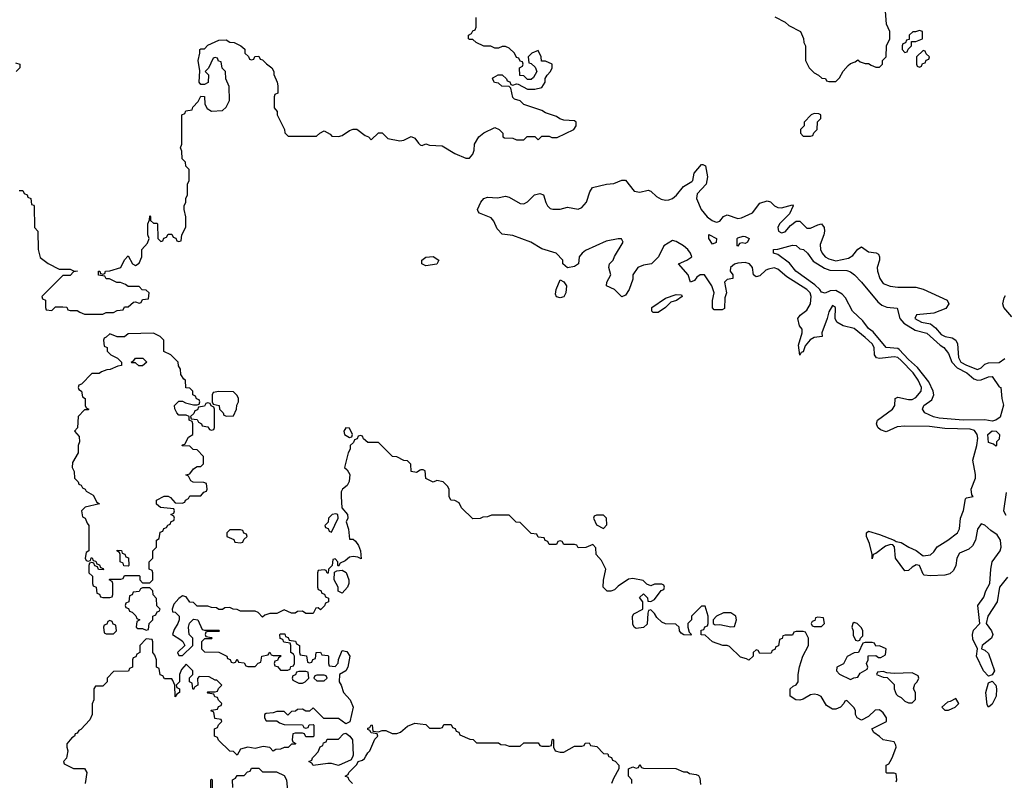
# Model space of a CAD drawing. Header units: inches. Extents: x 2710751 to 2829008, y 857003 to 965602.
# Tile 30 of 256: x 2727793 to 2733217, y 899867 to 904055. Entities that reach past the tile are written whole.
import ezdxf

# ---------------------------------------------------------------- set-up
doc = ezdxf.new("R2010")
doc.units = ezdxf.units.IN
doc.header["$MEASUREMENT"] = 0
for name, color, linetype in [('C7829', 7, 'Continuous'), ('C7839', 7, 'Continuous'), ('C7920', 7, 'Continuous'), ('C7930', 7, 'Continuous')]:
    doc.layers.add(name, color=color, linetype=linetype)

msp = doc.modelspace()

# ---------------------------------------------------------------- linework, layer by layer
at = {"layer": 'C7829', "color": 2, "elevation": 14}
for points in [[(2728053.2, 900000), (2728051.3, 899988.7), (2728034, 899970), (2728038, 899958), (2728090, 899932), (2728150, 899932), (2728162, 899910), (2728154, 899850)], [(2729627.6, 900000), (2729619.8, 899980.2), (2729550, 899949), (2729510, 899959), (2729490, 899959), (2729410, 899948), (2729402, 899962), (2729386, 899970), (2729402, 899978), (2729406, 899990), (2729415, 900000)], [(2729626, 899850), (2729607.3, 899867.3), (2729602, 899882), (2729586, 899890), (2729602, 899898), (2729606, 899910), (2729650, 899954), (2729658, 899970), (2729682, 899978), (2729693.2, 899986.8), (2729700.3, 900000)], [(2728967.3, 899827.3), (2728966, 899870), (2728982, 899878), (2728990, 899894), (2729030, 899894), (2729047.3, 899912.7), (2729062, 899918), (2729070, 899934), (2729110, 899934), (2729130, 899914), (2729207.3, 899912.7), (2729250, 899894), (2729262, 899870), (2729274, 899750)], [(2728846, 899790), (2728846, 899870), (2728850, 899874), (2728854, 899870), (2728854, 899810)]]:
    msp.add_lwpolyline(points, dxfattribs=at)
at = {"layer": 'C7839', "color": 2, "elevation": 14}
for points in [[(2731037.3, 900000), (2731038, 899998), (2731052.7, 899992.7), (2731058, 899978), (2731072.7, 899972.7), (2731094, 899950), (2731094, 899930), (2731063.6, 899876.4), (2731054, 899850)], [(2732622, 899858), (2732626, 899870), (2732622, 899902), (2732610, 899906), (2732570, 899906), (2732566, 899910), (2732566, 899950), (2732582, 899958), (2732596.4, 899983.6), (2732602.7, 900000)], [(2731166, 899850), (2731166, 899870), (2731146, 899890), (2731146, 899930), (2731170, 899942), (2731190, 899934), (2731202, 899938), (2731210, 899954), (2731218, 899938), (2731230, 899934), (2731407.3, 899932.7), (2731450, 899914), (2731470, 899914), (2731483.6, 899903.6), (2731519.6, 899899.6), (2731532.7, 899892.7), (2731539.6, 899879.6), (2731543.6, 899843.6)]]:
    msp.add_lwpolyline(points, dxfattribs=at)
at = {"layer": 'C7920', "color": 2, "elevation": 14}
for points in [[(2727790, 903114), (2727810, 903114), (2727818, 903098), (2727834, 903090), (2727838, 903078), (2727854, 903070), (2727858, 903038), (2727870, 903034), (2727872.7, 903027.3), (2727874, 902910), (2727892, 902890), (2727894, 902790), (2727905.4, 902745.4), (2727950, 902712), (2728010, 902682), (2728070, 902682), (2728090, 902672), (2728112, 902670), (2728090, 902666), (2728070, 902646), (2728030, 902646), (2727914, 902530), (2727918, 902518), (2727934, 902510), (2727934, 902470), (2727938, 902458), (2727970, 902454), (2727990, 902474), (2728030, 902474), (2728051.6, 902471.6), (2728058, 902458), (2728070, 902454), (2728110, 902454), (2728123.6, 902443.6), (2728150, 902434), (2728227.3, 902432.7), (2728250, 902434), (2728270, 902442), (2728310, 902442), (2728330, 902454), (2728362, 902458), (2728370, 902474), (2728390, 902474), (2728420.4, 902499.6), (2728430, 902502), (2728450, 902494), (2728462, 902498), (2728470, 902514), (2728502, 902518), (2728506, 902550), (2728490, 902566), (2728467.3, 902567.3), (2728450, 902586), (2728390, 902586), (2728376.4, 902596.4), (2728347.3, 902607.3), (2728328.4, 902608.4), (2728287.3, 902627.3), (2728268.4, 902628.4), (2728262, 902642), (2728227.3, 902647.3), (2728226, 902670), (2728234, 902670), (2728238, 902658), (2728250, 902654), (2728262, 902658), (2728266, 902670), (2728290, 902671.3), (2728349, 902691), (2728370, 902732), (2728390, 902754), (2728414, 902710), (2728430, 902702), (2728450, 902714), (2728466, 902750), (2728466, 902790), (2728496.4, 902823.6), (2728506, 902850), (2728498, 902870), (2728498, 902930), (2728507.3, 902952.7), (2728510, 902974), (2728514, 902970), (2728514, 902950), (2728530, 902934), (2728550, 902934), (2728552, 902930), (2728554, 902850), (2728570, 902834), (2728582, 902838), (2728587.3, 902852.7), (2728602, 902858), (2728610, 902874), (2728630, 902874), (2728638, 902858), (2728652.7, 902852.7), (2728658, 902838), (2728670, 902834), (2728682, 902838), (2728686, 902870), (2728708.4, 902911.6), (2728708.4, 902968.4), (2728698, 903010), (2728698, 903030), (2728708, 903050), (2728708, 903070), (2728718, 903090), (2728718, 903150), (2728726, 903170), (2728726, 903230), (2728708.4, 903248.4), (2728706, 903270), (2728688.4, 903288.4), (2728686, 903330), (2728678, 903350), (2728686, 903370), (2728686, 903530), (2728702, 903538), (2728707.3, 903552.7), (2728742, 903558), (2728747.3, 903572.7), (2728776.4, 903603.6), (2728790, 903634), (2728811, 903631), (2728812, 903590), (2728825.4, 903565.4), (2728850, 903552), (2728910, 903554), (2728930, 903574), (2728948, 903610), (2728947.3, 903687.3), (2728928.4, 903728.4), (2728926, 903770), (2728907.3, 903787.3), (2728902, 903822), (2728887.3, 903827.3), (2728882, 903842), (2728870, 903846), (2728858, 903842), (2728832.7, 903787.3), (2728814, 903770), (2728832, 903752), (2728831, 903709), (2728810, 903698), (2728790, 903698), (2728782, 903710), (2728786, 903774), (2728775.3, 903830), (2728786, 903870), (2728786, 903890), (2728790, 903894), (2728810, 903894), (2728830, 903914), (2728890, 903942), (2728930, 903944.7), (2728950, 903931.3), (2728974, 903930), (2729011.6, 903911.6), (2729032.7, 903892.7), (2729034, 903870), (2729052.7, 903852.7), (2729058, 903838), (2729070, 903834), (2729082, 903838), (2729087.3, 903852.7), (2729110, 903854), (2729118, 903838), (2729130, 903834), (2729151.6, 903811.6), (2729182, 903790), (2729192, 903770), (2729192.7, 903752.7), (2729212, 903710), (2729214, 903690), (2729214, 903650), (2729198, 903642), (2729194, 903630), (2729194, 903570), (2729212, 903550), (2729212, 903530), (2729252, 903450), (2729252.7, 903432.7), (2729272.7, 903412.7), (2729427.3, 903412.7), (2729446, 903430), (2729470, 903442), (2729503.6, 903423.6), (2729512.7, 903412.7), (2729550, 903411.3), (2729570, 903418), (2729610, 903444.7), (2729630, 903451.3), (2729650, 903451.3), (2729696.9, 903416.9), (2729714, 903410), (2729730, 903394), (2729770, 903432), (2729790, 903432), (2729821, 903401), (2729887.1, 903387.1), (2729910, 903391.3), (2729950, 903411.3), (2729970, 903402), (2729990, 903374), (2730000, 903366.4)], [(2727770, 903818), (2727794, 903810), (2727794, 903790), (2727774, 903770)], [(2730000, 901574.4), (2729978, 901562), (2729950, 901568), (2729947.3, 901607.3), (2729930, 901626), (2729910, 901628), (2729870, 901648), (2729846, 901650), (2729770, 901726), (2729710, 901726), (2729687.3, 901747.3), (2729682, 901762), (2729670, 901766), (2729658, 901762), (2729652.7, 901747.3), (2729638, 901742), (2729632.7, 901727.3), (2729614, 901710), (2729614, 901690), (2729602, 901670), (2729582, 901590), (2729596.9, 901576.9), (2729611.3, 901551.3), (2729607.3, 901512.7), (2729596, 901490), (2729571.3, 901470), (2729564.7, 901455.3), (2729564.7, 901430), (2729566.8, 901366.8), (2729598, 901330), (2729601, 901310), (2729591, 901290), (2729604, 901250), (2729610, 901194), (2729630, 901194), (2729643.6, 901183.6), (2729659.8, 901159.8), (2729671.1, 901131.1), (2729674, 901086), (2729656.4, 901096.4), (2729630, 901099), (2729610, 901095.3), (2729585.4, 901074.6), (2729558, 901062), (2729550, 901046), (2729546, 901050), (2729546, 901070), (2729530, 901086), (2729518, 901082), (2729514, 901050), (2729494, 901030), (2729492.7, 901007.3), (2729487.3, 901007.3), (2729482, 901022), (2729470, 901026), (2729438, 901022), (2729434, 901010), (2729434, 900930), (2729438, 900918), (2729452.7, 900912.7), (2729458, 900898), (2729472.7, 900892.7), (2729478, 900878), (2729494, 900870), (2729494, 900850), (2729478, 900842), (2729472.7, 900827.3), (2729450, 900806), (2729436.4, 900816.4), (2729424.7, 900815.3), (2729410, 900786), (2729370, 900786), (2729350, 900798), (2729323.6, 900796.4), (2729310, 900788), (2729290, 900788), (2729250, 900806), (2729210, 900786), (2729170, 900786), (2729143.6, 900776.4), (2729130, 900766), (2729106, 900790), (2729090, 900798), (2729010, 900798), (2728990, 900808), (2728968.4, 900808.4), (2728950, 900818), (2728923.6, 900816.4), (2728910, 900808), (2728890, 900808), (2728876.4, 900816.4), (2728850, 900818), (2728830, 900826), (2728770, 900826), (2728750, 900846), (2728730, 900848), (2728710, 900878), (2728690, 900882), (2728670, 900868.7), (2728642.8, 900837.2), (2728632, 900810), (2728634, 900794), (2728650, 900792), (2728672, 900770), (2728672, 900750), (2728664.7, 900730), (2728643.6, 900696.4), (2728634, 900670), (2728681, 900641), (2728691.3, 900631.3), (2728702, 900610), (2728662, 900570), (2728670, 900554), (2728690, 900554), (2728746, 900610), (2728746, 900650), (2728726, 900670), (2728722, 900710), (2728728.4, 900731.6), (2728750, 900754), (2728774, 900750), (2728798, 900698), (2728810, 900694), (2728890, 900694), (2728894, 900690), (2728890, 900686), (2728830, 900686), (2728818, 900682), (2728814, 900670), (2728818, 900658), (2728850, 900654), (2728854, 900650), (2728850, 900646), (2728810, 900646), (2728794, 900630), (2728794, 900590), (2728810, 900574), (2728890, 900572), (2728934, 900550), (2728938, 900538), (2728952.7, 900532.7), (2728958, 900518), (2728970, 900514), (2728982, 900518), (2728990, 900534), (2728998, 900518), (2729030, 900514), (2729038, 900498), (2729050, 900494), (2729090, 900494), (2729107.3, 900512.7), (2729122, 900518), (2729126, 900550), (2729162, 900558), (2729170, 900572), (2729178, 900558), (2729190, 900554), (2729230, 900554), (2729234, 900550), (2729218, 900542), (2729212.7, 900527.3), (2729198, 900522), (2729194, 900510), (2729198, 900498), (2729212.7, 900492.7), (2729230, 900474), (2729270, 900474), (2729282, 900478), (2729287.3, 900492.7), (2729302, 900498), (2729306, 900510), (2729306, 900550), (2729302, 900562), (2729286, 900570), (2729286, 900610), (2729282, 900622), (2729248.4, 900628.4), (2729242, 900642), (2729227.3, 900647.3), (2729226, 900670), (2729230, 900674), (2729252.7, 900672.7), (2729258, 900658), (2729272.7, 900652.7), (2729278, 900638), (2729312.7, 900632.7), (2729318, 900618), (2729334, 900610), (2729334, 900570), (2729338, 900558), (2729372.7, 900552.7), (2729378, 900518), (2729390, 900514), (2729402, 900518), (2729407.3, 900532.7), (2729422, 900538), (2729426, 900570), (2729450, 900572), (2729458, 900558), (2729490, 900554), (2729494, 900550), (2729494, 900510), (2729498, 900498), (2729530, 900494), (2729547.3, 900512.7), (2729548.4, 900531.6), (2729570, 900582), (2729595.3, 900575.3), (2729610.8, 900550), (2729601, 900490), (2729590, 900469), (2729554, 900450), (2729552, 900410), (2729564.7, 900390), (2729576, 900350), (2729614, 900310), (2729630.8, 900270), (2729611, 900189), (2729590, 900178), (2729550, 900208), (2729468, 900208), (2729410, 900266), (2729390, 900248), (2729370, 900248), (2729350, 900258), (2729323.6, 900256.4), (2729311.6, 900248.4), (2729290, 900246), (2729270, 900226), (2729250, 900246), (2729210, 900246), (2729190, 900238), (2729150, 900235.3), (2729142, 900230), (2729142, 900210), (2729150, 900194), (2729210, 900194), (2729223.6, 900183.6), (2729250, 900174), (2729350, 900172), (2729358, 900158), (2729370, 900154), (2729382, 900158), (2729388.4, 900171.6), (2729410, 900174), (2729414, 900170), (2729414, 900110), (2729410, 900106), (2729370, 900106), (2729362, 900122), (2729350, 900126), (2729310, 900126), (2729298, 900122), (2729294, 900090), (2729298, 900078), (2729314, 900070), (2729310, 900066), (2729290, 900066), (2729271.6, 900048.4), (2729250, 900048), (2729230, 900038), (2729203.6, 900036.4), (2729190, 900028), (2729170, 900048), (2729133.6, 900053.6), (2729090, 900042), (2729050, 900048.7), (2729010, 900038), (2728990, 900006), (2728970, 900026), (2728950, 900028), (2728887.3, 900087.3), (2728882, 900102), (2728866, 900110), (2728866, 900150), (2728882, 900158), (2728887.3, 900172.7), (2728906, 900190), (2728902, 900202), (2728867.3, 900207.3), (2728862, 900242), (2728846, 900250), (2728850, 900254), (2728882, 900258), (2728887.3, 900272.7), (2728902, 900278), (2728906, 900290), (2728887.3, 900307.3), (2728882, 900322), (2728867.3, 900327.3), (2728862, 900342), (2728830, 900346), (2728826, 900350), (2728830, 900354), (2728870, 900354), (2728882, 900358), (2728887.3, 900372.7), (2728906, 900390), (2728878, 900418), (2728870, 900418), (2728836.4, 900436.4), (2728782, 900438), (2728772.7, 900427.3), (2728774, 900390), (2728758, 900382), (2728750, 900366), (2728746, 900370), (2728742, 900402), (2728728, 900410), (2728728.4, 900431.6), (2728746, 900450), (2728746, 900470), (2728710, 900506), (2728683.6, 900476.4), (2728674, 900450), (2728674, 900410), (2728654, 900390), (2728658, 900378), (2728674, 900370), (2728674, 900350), (2728658, 900342), (2728650, 900326), (2728648, 900390), (2728636.4, 900416.4), (2728630, 900426), (2728590, 900426), (2728582, 900442), (2728567.3, 900447.3), (2728562, 900482), (2728546, 900490), (2728546, 900530), (2728536.4, 900556.4), (2728526, 900570), (2728526, 900630), (2728522, 900642), (2728490, 900646), (2728454, 900610), (2728454, 900570), (2728438, 900562), (2728432.7, 900547.3), (2728418, 900542), (2728414, 900530), (2728414, 900490), (2728398, 900482), (2728392.7, 900467.3), (2728310, 900466), (2728274, 900430), (2728274, 900410), (2728250, 900386), (2728210, 900386), (2728202, 900370), (2728202, 900310), (2728192.7, 900287.3), (2728192, 900230), (2728179.6, 900200.4), (2728130, 900146), (2728118, 900142), (2728110, 900126), (2728098, 900122), (2728094, 900110), (2728079.6, 900100.4), (2728052.7, 900067.3), (2728052, 900050), (2728058, 900030), (2728053.2, 900000)], [(2729700.3, 900000), (2729710, 900018), (2729722, 900030), (2729750, 900094), (2729766, 900110), (2729762, 900122), (2729730, 900128), (2729722, 900142), (2729710, 900146), (2729710, 900154), (2729722, 900158), (2729730, 900172), (2729734, 900170), (2729738, 900138), (2729770, 900134), (2729790, 900142), (2729810, 900141), (2729845.4, 900125.4), (2729870, 900124.7), (2729890, 900131.3), (2729930, 900164.7), (2729970, 900182), (2730000, 900178)], [(2729415, 900000), (2729436.4, 900023.6), (2729448, 900052), (2729462, 900058), (2729467.3, 900072.7), (2729482, 900078), (2729487.3, 900092.7), (2729550, 900094), (2729576.4, 900123.6), (2729590, 900126), (2729610.7, 900110.7), (2729626, 900090), (2729630, 900006), (2729627.6, 900000)]]:
    msp.add_lwpolyline(points, dxfattribs=at)
for points in [[(2728530, 902328), (2728390, 902326), (2728370, 902308), (2728330, 902308), (2728290, 902326), (2728270, 902306), (2728258, 902302), (2728254, 902290), (2728258, 902258), (2728274, 902250), (2728274, 902230), (2728294, 902210), (2728331.6, 902191.6), (2728354, 902170), (2728354, 902150), (2728332.7, 902147.3), (2728291.6, 902128.4), (2728272.7, 902127.3), (2728243.6, 902116.4), (2728230, 902106), (2728190, 902106), (2728132.7, 902047.3), (2728118, 902042), (2728114, 902030), (2728118, 902018), (2728134, 902010), (2728138, 901978), (2728154, 901970), (2728154, 901930), (2728158, 901918), (2728174, 901910), (2728170, 901906), (2728150, 901906), (2728114, 901870), (2728111.6, 901808.4), (2728094, 901790), (2728119.6, 901759.6), (2728122, 901730), (2728114, 901710), (2728114, 901670), (2728083.6, 901616.4), (2728082, 901590), (2728092.7, 901567.3), (2728094, 901530), (2728114, 901510), (2728118, 901498), (2728132, 901492), (2728138, 901478), (2728154, 901470), (2728158, 901458), (2728196.9, 901436.9), (2728218, 901398), (2728232, 901390), (2728154, 901370), (2728134, 901350), (2728138, 901318), (2728154, 901310), (2728163.6, 901283.6), (2728174, 901270), (2728174, 901130), (2728158, 901122), (2728154, 901090), (2728158, 901078), (2728170, 901074), (2728182, 901078), (2728187.3, 901092.7), (2728192.7, 901092.7), (2728198, 901078), (2728212.7, 901072.7), (2728218, 901058), (2728232.7, 901052.7), (2728238, 901038), (2728252.7, 901032.7), (2728254, 901026), (2728227.3, 901027.3), (2728222, 901042), (2728207.3, 901047.3), (2728202, 901062), (2728190, 901066), (2728178, 901062), (2728174, 901050), (2728174, 901010), (2728194, 900990), (2728194, 900950), (2728198, 900938), (2728214, 900930), (2728218, 900898), (2728232.7, 900892.7), (2728238, 900878), (2728250, 900874), (2728290, 900874), (2728302, 900878), (2728306, 900890), (2728306, 900950), (2728302, 900962), (2728286, 900970), (2728290, 900974), (2728350, 900974), (2728362, 900978), (2728370, 900994), (2728450, 900994), (2728454, 900990), (2728454, 900970), (2728470, 900954), (2728510, 900954), (2728526, 900970), (2728526, 901010), (2728522, 901022), (2728506, 901030), (2728506, 901070), (2728526, 901090), (2728526, 901130), (2728546, 901150), (2728546, 901190), (2728562, 901198), (2728567.3, 901232.7), (2728582, 901238), (2728587.3, 901252.7), (2728602, 901258), (2728608, 901272), (2728622, 901278), (2728627.3, 901292.7), (2728642, 901298), (2728646, 901310), (2728642, 901322), (2728626, 901330), (2728642, 901338), (2728646, 901350), (2728642, 901362), (2728568.4, 901368.4), (2728547.3, 901387.3), (2728546, 901410), (2728588.4, 901431.6), (2728610, 901432), (2728623.6, 901423.6), (2728650, 901394), (2728687.3, 901392.7), (2728702, 901398), (2728706, 901410), (2728722, 901418), (2728730, 901434), (2728790, 901434), (2728807.3, 901452.7), (2728822, 901458), (2728826, 901470), (2728822, 901502), (2728807.3, 901507.3), (2728748.4, 901508.4), (2728736.4, 901516.4), (2728722, 901542), (2728708.7, 901548.7), (2728730, 901554), (2728750, 901582), (2728770, 901594), (2728790, 901594), (2728806, 901610), (2728806, 901650), (2728770, 901686), (2728748.4, 901688.4), (2728730, 901706), (2728688.4, 901708.4), (2728690, 901714), (2728702, 901718), (2728723.1, 901756.9), (2728746, 901770), (2728746, 901830), (2728742, 901842), (2728726, 901850), (2728726, 901870), (2728710, 901878), (2728670, 901878), (2728658, 901890), (2728647.3, 901912.7), (2728646, 901930), (2728670, 901954), (2728690, 901954), (2728705.4, 901945.4), (2728750, 901934), (2728770, 901934), (2728782, 901938), (2728786, 901950), (2728782, 901962), (2728767.3, 901967.3), (2728762, 901982), (2728746, 901990), (2728746, 902010), (2728730, 902026), (2728707.3, 902027.3), (2728706, 902070), (2728696.4, 902076.4), (2728680.4, 902100.4), (2728678, 902130), (2728668.4, 902148.4), (2728666, 902170), (2728626, 902210), (2728587.3, 902227.3), (2728586, 902290), (2728566, 902310)], [(2728470, 902148.7), (2728448.9, 902148.9), (2728430, 902166), (2728410, 902166), (2728406, 902170), (2728422, 902178), (2728430, 902192), (2728471.6, 902191.6), (2728494, 902170)], [(2728890, 902008), (2728858, 902002), (2728854, 901990), (2728854, 901950), (2728858, 901938), (2728891.3, 901931.3), (2728894, 901910), (2728914, 901890), (2728918, 901878), (2728932.7, 901872.7), (2728970, 901874), (2728988, 901910), (2728988.4, 901931.6), (2728998, 901950), (2728998, 901970), (2728990, 901986), (2728970, 902006)], [(2728830, 901946), (2728818, 901942), (2728810, 901926), (2728778, 901922), (2728772.7, 901907.3), (2728758, 901902), (2728752.7, 901887.3), (2728734, 901870), (2728738, 901858), (2728770, 901854), (2728778, 901838), (2728794, 901830), (2728798, 901818), (2728830, 901814), (2728838, 901798), (2728850, 901794), (2728862, 901798), (2728866, 901810), (2728866, 901910), (2728862, 901922), (2728848, 901928), (2728842, 901942)], [(2729590, 901808), (2729578, 901790), (2729582, 901770), (2729610, 901754), (2729622, 901758), (2729626, 901770), (2729610, 901806)], [(2729534, 901334), (2729514, 901330), (2729494, 901310), (2729492, 901288), (2729474, 901270), (2729478, 901258), (2729492.7, 901252.7), (2729498, 901238), (2729510, 901234), (2729548, 901310), (2729546, 901330)], [(2729010, 901246), (2728950, 901246), (2728934, 901230), (2728934, 901210), (2728972.7, 901192.7), (2728978, 901178), (2729010, 901174), (2729022, 901178), (2729027.3, 901192.7), (2729046, 901210), (2729042, 901222), (2729027.3, 901227.3), (2729022, 901242)], [(2728390, 901046), (2728367.3, 901047.3), (2728362, 901062), (2728346, 901070), (2728346, 901110), (2728342, 901122), (2728328, 901130), (2728330, 901134), (2728352.7, 901132.7), (2728358, 901118), (2728372.7, 901112.7), (2728378, 901098), (2728392.7, 901092.7), (2728394, 901050)], [(2729570, 900898), (2729548, 900908), (2729548, 900930), (2729526, 900970), (2729527.3, 901012.7), (2729540.4, 901019.6), (2729570, 901024.7), (2729590.9, 901010.9), (2729606, 900970), (2729606, 900950), (2729598, 900930)], [(2728510, 900926), (2728470, 900926), (2728458, 900922), (2728450, 900906), (2728418, 900902), (2728412.7, 900887.3), (2728398, 900882), (2728394, 900850), (2728378, 900842), (2728374, 900830), (2728378, 900818), (2728392.7, 900812.7), (2728398, 900798), (2728412.7, 900792.7), (2728432.7, 900772.7), (2728438, 900758), (2728454, 900750), (2728438, 900742), (2728434, 900710), (2728443.6, 900703.6), (2728470, 900702), (2728490, 900694), (2728502, 900698), (2728506, 900730), (2728526, 900750), (2728526, 900770), (2728542, 900778), (2728550, 900794), (2728562, 900798), (2728566, 900810), (2728548.4, 900828.4), (2728547.3, 900867.3), (2728528.4, 900888.4), (2728526, 900910)], [(2728290, 900746), (2728278, 900742), (2728272.7, 900727.3), (2728258, 900722), (2728254, 900710), (2728258, 900678), (2728270, 900674), (2728310, 900674), (2728326, 900690), (2728322, 900722), (2728307.3, 900727.3), (2728302, 900742)], [(2729370, 900466), (2729330, 900466), (2729318, 900462), (2729312, 900448), (2729298, 900442), (2729294, 900430), (2729298, 900418), (2729330, 900402), (2729350, 900402), (2729366, 900410), (2729386, 900430), (2729382, 900462)], [(2729470, 900446), (2729430, 900446), (2729418, 900442), (2729414, 900430), (2729430, 900414), (2729470, 900414), (2729486, 900430), (2729482, 900442)]]:
    msp.add_lwpolyline(points, close=True, dxfattribs=at)
at = {"layer": 'C7930', "color": 2}
for points, elevation in [([(2731954, 904070), (2732010, 904042), (2732030, 904022), (2732094, 903990), (2732111.6, 903951.6), (2732112, 903930), (2732122, 903910), (2732122, 903830), (2732142, 903790), (2732170, 903762), (2732194, 903750), (2732212.7, 903732.7), (2732231.6, 903731.6), (2732238, 903718), (2732250, 903714), (2732290, 903714), (2732310, 903734), (2732328.9, 903771.1), (2732358, 903802), (2732370, 903814), (2732396.4, 903823.6), (2732410, 903834), (2732423.6, 903823.6), (2732450, 903814), (2732470, 903814), (2732483.6, 903803.6), (2732510, 903794), (2732530, 903794), (2732546, 903810), (2732546, 903830), (2732566, 903850), (2732568, 903910), (2732586, 903950), (2732586, 903990), (2732568, 904030), (2732562, 904102)], 14), ([(2730000, 903366.4), (2730003.6, 903363.6), (2730010, 903362), (2730030, 903372), (2730050, 903364.7), (2730119.6, 903359.6), (2730190, 903318), (2730250, 903292), (2730270, 903292), (2730290, 903314), (2730296.4, 903336.4), (2730298, 903370), (2730322, 903410), (2730350, 903431.3), (2730410, 903462), (2730434, 903450), (2730454, 903430), (2730454, 903410), (2730463.6, 903403.6), (2730510, 903402), (2730530, 903394), (2730570, 903394), (2730588.4, 903411.6), (2730630, 903412), (2730650, 903394), (2730670, 903414), (2730710, 903414), (2730725.4, 903405.4), (2730754.6, 903405.4), (2730846, 903450), (2730858, 903470), (2730858, 903490), (2730850, 903498), (2730790, 903502), (2730769, 903509), (2730750, 903522), (2730690, 903542), (2730670, 903555.3), (2730570, 903588.7), (2730550, 903608), (2730518, 903618), (2730510, 903626), (2730498, 903678), (2730490, 903686), (2730448.4, 903688.4), (2730430, 903706), (2730408.4, 903708.4), (2730398, 903730), (2730403.1, 903736.9), (2730428.9, 903751.1), (2730450, 903752), (2730474, 903730), (2730478, 903718), (2730492.7, 903712.7), (2730498, 903698), (2730510, 903694), (2730530, 903702), (2730539.6, 903699.6), (2730590, 903672), (2730630, 903672), (2730670, 903682), (2730688, 903710), (2730688.4, 903731.6), (2730698, 903750), (2730718, 903770), (2730726, 903790), (2730726, 903810), (2730690, 903826), (2730667.3, 903827.3), (2730666, 903850), (2730650, 903886), (2730614, 903870), (2730594, 903850), (2730598, 903818), (2730610, 903814), (2730632.7, 903792.7), (2730642, 903770), (2730623.6, 903736.4), (2730610, 903726), (2730590, 903726), (2730570, 903746), (2730547.3, 903747.3), (2730546, 903790), (2730562, 903798), (2730566, 903810), (2730562, 903822), (2730550, 903826), (2730542, 903842), (2730530, 903846), (2730518, 903870), (2730490, 903898), (2730470, 903908), (2730450, 903908), (2730430, 903898), (2730410, 903898), (2730388.4, 903908.4), (2730350, 903908.7), (2730308.4, 903928.4), (2730290, 903946), (2730270, 903946), (2730266, 903950), (2730266, 903970), (2730282, 903978), (2730290, 903994), (2730302, 903998), (2730307.3, 904012.7), (2730307.3, 904067.3)], 14), ([(2733235.2, 900984.8), (2733190.5, 900929.5), (2733177.6, 900850), (2733126.7, 900770), (2733118, 900730), (2733146, 900690), (2733154.4, 900670), (2733146.8, 900650), (2733096, 900610), (2733091.3, 900590), (2733110, 900583), (2733130, 900565.5), (2733163.8, 900470), (2733150, 900448), (2733130, 900441.2), (2733102, 900470), (2733064, 900550), (2733069, 900590), (2733044.2, 900644.2), (2733041.3, 900670), (2733047, 900693), (2733082.7, 900730), (2733072.3, 900830), (2733104.2, 900875.8), (2733116.2, 900910), (2733138, 900950), (2733142.6, 901030), (2733149.7, 901070), (2733195.1, 901130), (2733199.7, 901150), (2733196.3, 901190), (2733178.7, 901218.7), (2733142.6, 901242.6), (2733110, 901271.8), (2733090, 901278.4), (2733068.9, 901250), (2733059, 901190), (2733042.6, 901157.4), (2733021.3, 901138.7), (2732970, 901117.6), (2732956, 901090), (2732950.3, 901049.7), (2732937.7, 901022.3), (2732916.5, 901003.5), (2732890, 900995.6), (2732810, 900992), (2732776.5, 900996.5), (2732770, 901002), (2732750, 901049), (2732732.5, 901052.5), (2732710, 901040.9), (2732690, 901022.7), (2732670, 901020.9), (2732617.6, 901090), (2732612.3, 901152.3), (2732604, 901164), (2732590, 901166), (2732563.1, 901156.9), (2732510, 901115.3), (2732494, 901110), (2732490, 901086), (2732489.1, 901089.1), (2732489, 901110), (2732474, 901170), (2732458, 901210), (2732458, 901230), (2732470, 901238), (2732530, 901220.7), (2732611.3, 901190), (2732621.4, 901181.4), (2732650, 901175.5), (2732690.8, 901150), (2732731.5, 901131.5), (2732770, 901102), (2732811.2, 901108.8), (2732830, 901124), (2732847.4, 901152.6), (2732907, 901190), (2732958.7, 901230), (2732970, 901251.3), (2732976.9, 901310), (2732991.9, 901351.9), (2733004, 901416), (2733010, 901422), (2733046, 901430), (2733038, 901438), (2733035.1, 901470), (2733058, 901530), (2733058.3, 901550), (2733043.9, 901630), (2733066.2, 901710), (2733070.8, 901750), (2733067.1, 901770), (2733052.9, 901792.9), (2733030, 901800.4), (2732890, 901803.5), (2732805.1, 901814.9), (2732670, 901817.6), (2732627.1, 901812.9), (2732566, 901786), (2732536.2, 901796.2), (2732521.2, 901810), (2732512.7, 901830), (2732519.3, 901850), (2732602, 901910), (2732615.1, 901930), (2732615.3, 901970), (2732630, 901976.3), (2732690, 901963.1), (2732710, 901964.4), (2732730, 901974), (2732759.3, 902010), (2732760.7, 902030), (2732743, 902070), (2732715.1, 902110), (2732650, 902178.3), (2732630, 902195.3), (2732610, 902199.2), (2732530, 902189.6), (2732513.8, 902193.8), (2732502.9, 902210), (2732500.5, 902250), (2732490, 902269.3), (2732450, 902305.6), (2732390, 902355.1), (2732330, 902369), (2732295.3, 902390), (2732286, 902410), (2732288, 902470), (2732270, 902482), (2732250, 902446), (2732242, 902410), (2732211.3, 902330), (2732214, 902310), (2732170, 902305.2), (2732147.1, 902292.9), (2732120.7, 902259.3), (2732110, 902226), (2732098, 902222), (2732090, 902208), (2732083.1, 902263.1), (2732104, 902330), (2732104, 902350), (2732089.4, 902369.4), (2732079, 902410), (2732092.5, 902427.5), (2732130, 902456.3), (2732149.6, 902490), (2732153.7, 902530), (2732147.6, 902550), (2732130, 902569.6), (2732018.7, 902638.7), (2731970, 902682), (2731950, 902688), (2731918.3, 902681.7), (2731904.2, 902675.8), (2731870, 902645.2), (2731850, 902639), (2731835.3, 902650), (2731829.3, 902690), (2731813.2, 902710), (2731790, 902718.3), (2731750, 902715.1), (2731730, 902709.6), (2731708, 902690), (2731707.3, 902670), (2731721, 902650), (2731722, 902630), (2731690, 902624), (2731676, 902610), (2731686, 902550), (2731676.9, 902523.1), (2731676, 902464), (2731663.6, 902456.4), (2731618, 902458), (2731608.9, 902468.9), (2731608.9, 902508.9), (2731619, 902550), (2731605.2, 902590), (2731566, 902650), (2731542, 902650), (2731522.8, 902637.2), (2731510, 902618), (2731488, 902610), (2731475.3, 902650), (2731422, 902710), (2731468, 902730), (2731490, 902744.7), (2731495.3, 902750), (2731489, 902770), (2731474, 902790), (2731450, 902809.2), (2731410, 902834), (2731390, 902839), (2731342, 902810), (2731312, 902750), (2731274, 902710), (2731230, 902702.7), (2731198, 902690), (2731170.8, 902650), (2731170, 902626), (2731150.7, 902569.3), (2731130, 902538), (2731110, 902528), (2731068.9, 902568.9), (2731026, 902590), (2731028, 902610), (2731048.7, 902650), (2731038, 902690), (2731042, 902710), (2731062, 902730), (2731069.1, 902750.9), (2731118, 902830), (2731108, 902848), (2731090, 902848.7), (2731024.5, 902835.5), (2730910, 902784), (2730891.3, 902770), (2730876, 902750), (2730872, 902710), (2730850, 902696), (2730810, 902688.7), (2730786, 902710), (2730786, 902730), (2730748.9, 902768.9), (2730670, 902794), (2730609.4, 902829.4), (2730510, 902866.6), (2730450, 902873.2), (2730423.6, 902903.6), (2730404.8, 902944.8), (2730390, 902964), (2730326, 902990), (2730318, 902998), (2730315.3, 903010), (2730334, 903050), (2730349, 903070), (2730370, 903077.3), (2730425.6, 903074.4), (2730470, 903082.8), (2730490, 903077.3), (2730550, 903042.8), (2730570, 903041), (2730590, 903051.3), (2730629.4, 903090.6), (2730658, 903098), (2730678, 903090), (2730692, 903048), (2730701, 903030), (2730715.3, 903015.3), (2730730, 903011), (2730770, 903011), (2730810, 903022.8), (2730870, 903010.8), (2730890, 903021), (2730916, 903050), (2730933.6, 903106.4), (2730949.1, 903130.9), (2731026, 903150), (2731066.3, 903153.7), (2731110, 903171), (2731130, 903171.3), (2731178, 903110), (2731210, 903104.9), (2731255.3, 903115.3), (2731270, 903111.3), (2731301.1, 903081.1), (2731326.2, 903066.2), (2731350, 903060.5), (2731370, 903063), (2731390, 903070.7), (2731411.7, 903088.3), (2731450, 903136), (2731496.5, 903163.5), (2731502, 903170), (2731509.5, 903210.5), (2731550, 903258), (2731556.9, 903256.9), (2731570.6, 903250.6), (2731582.8, 903190), (2731574, 903150), (2731524.5, 903095.5), (2731522, 903070), (2731548, 903010), (2731580.5, 902970), (2731608, 902950), (2731630, 902940.5), (2731638.4, 902941.6), (2731650, 902946), (2731670, 902971.3), (2731690, 902981), (2731750, 902961), (2731770, 902964.7), (2731829.3, 902990.7), (2731870, 903044.7), (2731910, 903058), (2731930, 903051.3), (2731951.3, 903030), (2731970, 903020.7), (2731990, 903019.1), (2732050, 903036), (2732054.8, 903030), (2732034, 902986), (2731979.3, 902930), (2731970.5, 902910), (2731974, 902890), (2731990, 902881.3), (2732010, 902886.7), (2732038.9, 902921.1), (2732070, 902946), (2732090, 902946), (2732130, 902906), (2732150, 902906), (2732190, 902926), (2732210, 902931), (2732224.7, 902910), (2732226.8, 902890), (2732224, 902870), (2732203.8, 902816.2), (2732204.9, 902790), (2732213, 902770), (2732230.6, 902750), (2732250, 902737.6), (2732290, 902727.4), (2732358.4, 902741.6), (2732383.2, 902756.8), (2732410, 902791.3), (2732430, 902804.7), (2732470, 902776), (2732510.7, 902770.7), (2732523.5, 902763.5), (2732530.6, 902750), (2732530.6, 902730), (2732517.3, 902690), (2732518.8, 902670), (2732530.8, 902630), (2732550, 902602.8), (2732588.3, 902588.3), (2732630, 902582), (2732730, 902582.8), (2732770, 902571), (2732902, 902510), (2732912, 902490), (2732895.3, 902464.7), (2732830, 902439), (2732734, 902430), (2732724.7, 902410), (2732762, 902390), (2732810, 902380.7), (2732838, 902358), (2732870, 902322), (2732892, 902310), (2732930, 902302.8), (2732950.8, 902290.8), (2732958.8, 902270), (2732965.1, 902194.9), (2732978.4, 902170), (2733010, 902152.2), (2733070, 902128.2), (2733090, 902138.8), (2733110, 902157.3), (2733130, 902165.5), (2733190, 902168), (2733221.2, 902190)], 10), ([(2733258, 902418), (2733214, 902470), (2733209.1, 902490.9), (2733216.5, 902523.5), (2733224.1, 902535.9)], 10), ([(2732602.7, 900000), (2732622, 900050), (2732620.4, 900060.4), (2732610, 900078), (2732549.4, 900089.4), (2732530, 900108.7), (2732498, 900130), (2732488, 900150), (2732568, 900190), (2732568.7, 900210), (2732550, 900238), (2732530, 900255.3), (2732506.4, 900253.6), (2732470, 900218), (2732430, 900198), (2732406, 900210), (2732398, 900230), (2732398, 900250), (2732390, 900266), (2732350, 900306), (2732338, 900302), (2732334, 900290), (2732314, 900270), (2732290, 900258), (2732270, 900258), (2732238, 900278), (2732208.4, 900328.4), (2732190, 900338), (2732170, 900342), (2732150, 900338), (2732110, 900314), (2732090, 900309), (2732069.3, 900309.3), (2732038, 900330), (2732038, 900370), (2732054.6, 900385.4), (2732070, 900392), (2732082, 900410), (2732082, 900450), (2732088.4, 900491.6), (2732108, 900550), (2732138, 900610), (2732138, 900650), (2732122, 900682), (2732110, 900686), (2732070, 900686), (2732058, 900682), (2732050, 900666), (2732010, 900666), (2731998, 900662), (2731992.7, 900647.3), (2731978, 900642), (2731972.7, 900607.3), (2731958, 900602), (2731952.7, 900587.3), (2731938, 900582), (2731932.7, 900567.3), (2731870, 900566), (2731862, 900582), (2731850, 900586), (2731834, 900570), (2731834, 900550), (2731810, 900528), (2731796.4, 900536.4), (2731764.7, 900544.7), (2731703.1, 900603.1), (2731690, 900608.7), (2731666, 900610), (2731609.3, 900629.3), (2731570, 900666), (2731547.3, 900667.3), (2731547.3, 900692.7), (2731562, 900698), (2731567.3, 900712.7), (2731582, 900718), (2731586, 900730), (2731586, 900770), (2731570, 900826), (2731550, 900826), (2731494, 900770), (2731494, 900750), (2731474, 900730), (2731474, 900710), (2731482, 900682), (2731494, 900670), (2731490, 900666), (2731452, 900668), (2731436.4, 900676.4), (2731428, 900690), (2731426, 900710), (2731407.3, 900727.3), (2731350, 900728), (2731330, 900738), (2731303.1, 900763.1), (2731290, 900786), (2731270, 900806), (2731258, 900802), (2731252.7, 900787.3), (2731250, 900726), (2731230, 900708), (2731190, 900702), (2731178, 900710), (2731170, 900726), (2731168.7, 900771.3), (2731176.4, 900783.6), (2731226, 900810), (2731226, 900850), (2731207.3, 900872.7), (2731230, 900894), (2731251.6, 900871.6), (2731254, 900854), (2731270, 900852), (2731290, 900862), (2731327.3, 900912.7), (2731342, 900918), (2731346, 900930), (2731342, 900942), (2731330, 900946), (2731290, 900946), (2731270, 900938), (2731247.3, 900947.3), (2731227.3, 900967.3), (2731170, 900978), (2731146.4, 900973.6), (2731090, 900935.3), (2731070, 900915.3), (2731050, 900908.7), (2731030, 900908.7), (2731008, 900930), (2731008.4, 900968.4), (2731022, 901030), (2730998, 901078), (2730968.7, 901110), (2730967.3, 901147.3), (2730950, 901166), (2730911.1, 901148.9), (2730870, 901146), (2730862, 901162), (2730850, 901166), (2730790, 901166), (2730782, 901182), (2730770, 901186), (2730758, 901182), (2730750, 901166), (2730710, 901166), (2730702, 901182), (2730687.3, 901187.3), (2730682, 901202), (2730650, 901206), (2730642, 901222), (2730610, 901226), (2730550, 901286), (2730528.4, 901288.4), (2730490, 901326), (2730392.7, 901327.3), (2730370, 901318), (2730343.6, 901316.4), (2730330, 901308), (2730290, 901306), (2730227.3, 901367.3), (2730214.6, 901394.6), (2730190, 901408), (2730168.7, 901408.7), (2730158, 901430), (2730158, 901470), (2730150, 901486), (2730126, 901510), (2730090, 901518), (2730070, 901508), (2730030, 901528), (2730026, 901570), (2730016.4, 901576.4), (2730003.6, 901576.4), (2730000, 901574.4)], 14), ([(2733228.4, 901451.6), (2733212.9, 901350), (2733226.1, 901326.1)], 10), ([(2730000, 900178), (2730030, 900174), (2730050, 900154), (2730110, 900154), (2730122, 900158), (2730130, 900174), (2730170, 900174), (2730178, 900158), (2730192.7, 900152.7), (2730198, 900138), (2730212.7, 900132.7), (2730218, 900118), (2730272.7, 900092.7), (2730291.6, 900091.6), (2730310, 900074), (2730430, 900074), (2730443.6, 900063.6), (2730470, 900062), (2730490, 900054), (2730550, 900054), (2730570, 900074), (2730650, 900074), (2730658, 900058), (2730670, 900054), (2730710, 900054), (2730722, 900058), (2730726, 900090), (2730730, 900094), (2730734, 900090), (2730734, 900050), (2730742, 900030), (2730770, 900022), (2730790, 900022), (2730850, 900054), (2730890, 900054), (2730902, 900058), (2730908, 900072), (2730930, 900074), (2730938, 900058), (2730972.7, 900052.7), (2731010, 900014), (2731032.7, 900012.7), (2731037.3, 900000)], 14)]:
    msp.add_lwpolyline(points, dxfattribs=dict(at, elevation=elevation))
for points, elevation in [([(2732750, 903995.3), (2732727.3, 903987.3), (2732712.7, 903987.3), (2732694, 903970), (2732694, 903946), (2732678, 903942), (2732672.7, 903927.3), (2732658, 903922), (2732654, 903910), (2732654, 903890), (2732670, 903874), (2732682, 903878), (2732687.3, 903892.7), (2732706, 903910), (2732706, 903934), (2732730, 903934), (2732766, 903950), (2732766, 903990)], 14), ([(2732770, 903886), (2732734, 903850), (2732734, 903810), (2732738, 903798), (2732750, 903794), (2732762, 903798), (2732767.3, 903812.7), (2732782, 903818), (2732787.3, 903832.7), (2732802, 903838), (2732806, 903850), (2732787.3, 903867.3), (2732782, 903882)], 14), ([(2732170, 903538), (2732154, 903530), (2732114, 903490), (2732114, 903470), (2732094, 903450), (2732094, 903430), (2732110, 903414), (2732150, 903414), (2732162, 903418), (2732167.3, 903432.7), (2732186, 903450), (2732188.4, 903491.6), (2732206, 903510), (2732206, 903530), (2732196.4, 903536.4)], 14), ([(2731610, 902818), (2731589, 902850), (2731588.7, 902871.3), (2731632, 902850), (2731630, 902828)], 6), ([(2731790, 902822), (2731774, 902826), (2731758, 902822), (2731750, 902808), (2731746, 902810), (2731746, 902850), (2731750, 902854), (2731778, 902862), (2731790, 902861), (2731811.3, 902850), (2731802, 902830)], 6), ([(2733070, 902070.2), (2733090, 902071.4), (2733130, 902088.4), (2733150.7, 902090), (2733190, 902034), (2733198, 902030), (2733203.8, 901970), (2733212.8, 901932.8), (2733193.7, 901866.3), (2733170, 901849.2), (2733150, 901843.7), (2733110, 901852), (2732990, 901849.8), (2732858.3, 901861.7), (2732827.6, 901867.6), (2732779.3, 901890), (2732766, 901910), (2732774.5, 901930), (2732817.6, 901962.4), (2732829.7, 901990), (2732825.7, 902010), (2732800.8, 902060.8), (2732740, 902140), (2732690, 902183.9), (2732638.9, 902238.9), (2732630, 902244), (2732567, 902250), (2732495.6, 902335.6), (2732470, 902355.1), (2732437.2, 902397.2), (2732380.5, 902450), (2732343, 902523), (2732324, 902544), (2732290, 902563), (2732258.4, 902561.6), (2732230, 902549.4), (2732210, 902554), (2732200.9, 902570), (2732174.1, 902594.2), (2732069.3, 902670), (2732034.8, 902714.8), (2731970, 902762), (2731946, 902770), (2731946, 902790), (2731970, 902791.3), (2732050, 902814), (2732070, 902810.6), (2732090, 902794), (2732110.8, 902790), (2732133.4, 902770), (2732165.1, 902725.1), (2732226.9, 902686.9), (2732256.5, 902676.5), (2732350, 902673.4), (2732370, 902666), (2732392.7, 902650), (2732430.5, 902610), (2732520.8, 902500.8), (2732542.7, 902482.7), (2732570, 902471.5), (2732626.8, 902466.8), (2732642.6, 902410), (2732664.1, 902384.1), (2732726.1, 902346.1), (2732790, 902328.8), (2732863.2, 902263.2), (2732883.8, 902250), (2732910, 902216.3), (2732929.1, 902169.1), (2732958, 902138), (2733010.8, 902110.8), (2733050, 902076.9)], 6), ([(2730030, 902699.3), (2730008.7, 902710), (2730009, 902730), (2730030, 902746.8), (2730070.6, 902750.6), (2730102, 902730), (2730090, 902709.2)], 10), ([(2730770, 902524), (2730750, 902528.7), (2730744, 902544), (2730749, 902570), (2730770, 902622), (2730790, 902612), (2730804.7, 902590), (2730801, 902550), (2730790, 902528.7)], 10), ([(2731310, 902442.7), (2731283.2, 902443.2), (2731275.3, 902450), (2731275.3, 902470), (2731350, 902520.7), (2731410, 902541), (2731439.6, 902539.6), (2731442, 902530), (2731410.5, 902509.5), (2731380.5, 902499.5), (2731350.4, 902469.6)], 10), ([(2733170, 901706), (2733158, 901718), (2733130, 901726), (2733127, 901770), (2733150, 901790.7), (2733172, 901790), (2733190.7, 901770), (2733190, 901746), (2733174, 901730), (2733174, 901710)], 6), ([(2731010, 901326), (2730970, 901326), (2730958, 901322), (2730954, 901310), (2730970, 901274), (2731010, 901254), (2731027.3, 901272.7), (2731026, 901310)], 14), ([(2731710, 900788.7), (2731670, 900788.7), (2731632, 900770), (2731614, 900750), (2731614, 900730), (2731623.6, 900723.6), (2731650, 900724.7), (2731710, 900711.3), (2731730, 900714), (2731742, 900750), (2731738, 900770)], 14), ([(2732190, 900766), (2732178, 900762), (2732172.7, 900747.3), (2732158, 900742), (2732154, 900730), (2732158, 900718), (2732170, 900714), (2732210, 900714), (2732226, 900730), (2732222, 900762)], 14), ([(2732390, 900735.3), (2732382, 900730), (2732378, 900710), (2732384.7, 900690), (2732385.4, 900665.4), (2732398, 900638), (2732410, 900634), (2732422, 900638), (2732426, 900650), (2732438, 900662), (2732438, 900690), (2732430, 900706), (2732406, 900730)], 14), ([(2732490, 900626), (2732450, 900626), (2732438, 900622), (2732414, 900570), (2732390, 900568), (2732351.6, 900548.4), (2732331.1, 900508.9), (2732294, 900490), (2732292, 900470), (2732310, 900452), (2732370, 900422), (2732388.4, 900431.6), (2732410, 900434), (2732423.1, 900456.9), (2732462, 900478), (2732466, 900490), (2732458, 900510), (2732468, 900530), (2732467.3, 900552.7), (2732510, 900554), (2732523.6, 900543.6), (2732536.4, 900543.6), (2732562, 900558), (2732566, 900590), (2732530, 900608), (2732510, 900606), (2732502, 900622)], 14), ([(2732550, 900466), (2732518, 900462), (2732514, 900450), (2732550, 900434), (2732572.7, 900432.7), (2732610, 900394), (2732611.3, 900370), (2732621, 900341), (2732630, 900332), (2732650, 900322), (2732670, 900302), (2732690, 900294), (2732710, 900294), (2732727.3, 900312.7), (2732728, 900350), (2732718, 900370), (2732724, 900396), (2732738, 900410), (2732746, 900430), (2732742, 900442), (2732710, 900458), (2732610, 900455.3), (2732570, 900458)], 14), ([(2733130, 900269.3), (2733122.4, 900282.4), (2733116, 900350), (2733130, 900402.8), (2733150, 900412), (2733170.4, 900390), (2733175.3, 900370), (2733173.4, 900330), (2733150, 900286)], 10), ([(2732950, 900318), (2732919.6, 900300.4), (2732903.6, 900296.4), (2732874, 900270), (2732890, 900254), (2732910, 900254), (2732930, 900262), (2732946, 900270), (2732966, 900290)], 14)]:
    msp.add_lwpolyline(points, close=True, dxfattribs=dict(at, elevation=elevation))

doc.saveas('drawing.dxf')
